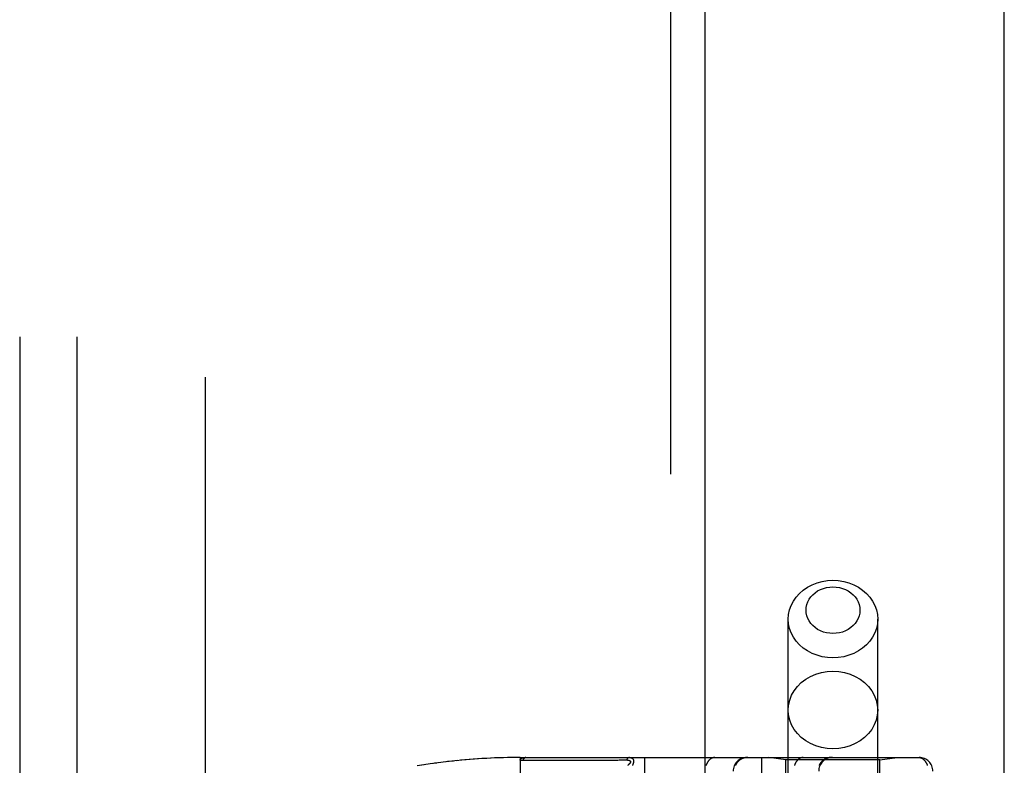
# Model space of a CAD drawing. Header units: inches. Extents: x 0 to 243, y 0 to 157.
# Tile 111 of 256: x 102.28 to 104.44, y 68.03 to 69.66. Entities that reach past the tile are written whole.
import ezdxf

# ---------------------------------------------------------------- set-up
doc = ezdxf.new("R2010")
doc.units = ezdxf.units.IN
doc.header["$LTSCALE"] = 13.357143
doc.header["$MEASUREMENT"] = 0
doc.linetypes.add('HIDDEN', pattern=[0.2, 0.1, -0.1])
doc.layers.get('0').update_dxf_attribs({"linetype": 'CONTINUOUS'})
for name, color, linetype in [('DEFAULT_2', 8, 'HIDDEN'), ('RIGHTHAND_DOOR_ASSEMBLY', 7, 'CONTINUOUS'), ('SUBPANEL', 7, 'CONTINUOUS')]:
    doc.layers.add(name, color=color, linetype=linetype)

msp = doc.modelspace()

# ---------------------------------------------------------------- linework, layer by layer
at = {"color": 3, "linetype": 'Continuous'}
msp.add_line((104.4385, 41.1754), (104.4385, 117.7051), dxfattribs=at)
at = {"layer": 'DEFAULT_2', "color": 8, "linetype": 'HIDDEN'}
msp.add_line((102.6885, 111.6234), (102.6885, 42.5194), dxfattribs=at)
at = {"layer": 'RIGHTHAND_DOOR_ASSEMBLY', "color": 8, "linetype": 'HIDDEN'}
for p, q in [((103.7077, 112.7464), (103.7077, 41.3964)), ((103.9652, 65.1684), (103.9652, 68.3508)), ((104.1612, 65.1684), (104.1612, 68.3508)), ((103.1677, 68.0317), (103.1527, 68.0294)), ((103.1769, 68.0331), (103.1623, 68.0309)), ((103.1862, 68.0344), (103.1718, 68.0323)), ((103.1955, 68.0356), (103.1813, 68.0337)), ((103.2047, 68.0368), (103.1908, 68.035)), ((103.2139, 68.0379), (103.2002, 68.0363)), ((103.2231, 68.039), (103.2097, 68.0374)), ((103.2323, 68.04), (103.2191, 68.0386)), ((103.2415, 68.0409), (103.2286, 68.0396)), ((103.2507, 68.0418), (103.238, 68.0406)), ((103.2598, 68.0426), (103.2474, 68.0415)), ((103.269, 68.0434), (103.2568, 68.0424)), ((103.2781, 68.0441), (103.2662, 68.0432)), ((103.2872, 68.0447), (103.2755, 68.0439)), ((103.2963, 68.0453), (103.2849, 68.0446)), ((103.3055, 68.0458), (103.2943, 68.0452)), ((103.3146, 68.0462), (103.3036, 68.0457)), ((103.3237, 68.0466), (103.313, 68.0462)), ((103.3328, 68.047), (103.3223, 68.0466)), ((103.3419, 68.0472), (103.3317, 68.0469)), ((103.351, 68.0474), (103.341, 68.0472)), ((103.36, 68.0476), (103.3503, 68.0474)), ((103.3691, 68.0477), (103.3596, 68.0476)), ((103.3782, 68.0477), (103.369, 68.0477)), ((103.3782, 68.0477), (104.252, 68.0477)), ((103.3782, 68.0477), (103.3782, 67.383)), ((103.3842, 68.042), (103.4083, 68.042)), ((103.5769, 68.0421), (103.5806, 68.0421)), ((103.5806, 68.0421), (103.584, 68.0421)), ((103.584, 68.0421), (103.5872, 68.0421)), ((103.5872, 68.0421), (103.5919, 68.0421)), ((103.5919, 68.0421), (103.5949, 68.0422)), ((103.5949, 68.0422), (103.6111, 68.0422)), ((103.6505, 68.0477), (103.6505, 65.3452)), ((103.907, 68.0477), (103.907, 65.3452)), ((103.9602, 68.0424), (103.9227, 68.0477)), ((104.1662, 68.0424), (103.9602, 68.0424)), ((103.9602, 67.4964), (103.9602, 68.0424)), ((104.1662, 68.0424), (104.2037, 68.0477)), ((104.1662, 67.4964), (104.1662, 68.0424))]:
    msp.add_line(p, q, dxfattribs=at)
at = {"layer": 'RIGHTHAND_DOOR_ASSEMBLY', "color": 3, "linetype": 'Continuous'}
msp.add_line((103.7827, 112.7464), (103.7827, 41.3964), dxfattribs=at)
at = {"layer": 'RIGHTHAND_DOOR_ASSEMBLY', "color": 8, "linetype": 'HIDDEN'}
for points in [[(103.9652, 68.3508), (103.9659, 68.361), (103.9681, 68.3711), (103.9716, 68.3809), (103.9765, 68.3903), (103.9826, 68.399), (103.9899, 68.4071), (103.9982, 68.4143), (104.0076, 68.4207), (104.0177, 68.426), (104.0285, 68.4302), (104.0398, 68.4332), (104.0514, 68.4351), (104.0632, 68.4357)], [(104.0632, 68.3192), (104.0561, 68.3196), (104.0491, 68.3207), (104.0423, 68.3225), (104.0358, 68.3251), (104.0297, 68.3283), (104.0241, 68.3321), (104.0191, 68.3364), (104.0147, 68.3413), (104.011, 68.3466), (104.0081, 68.3522), (104.0059, 68.3581), (104.0047, 68.3642), (104.0042, 68.3703), (104.0047, 68.3765), (104.0059, 68.3825), (104.0081, 68.3884), (104.011, 68.3941), (104.0147, 68.3993), (104.0191, 68.4042), (104.0241, 68.4086), (104.0297, 68.4124), (104.0358, 68.4156), (104.0423, 68.4181), (104.0491, 68.4199), (104.0561, 68.421), (104.0632, 68.4214)], [(104.0632, 68.4357), (104.075, 68.4351), (104.0867, 68.4332), (104.098, 68.4302), (104.1088, 68.426), (104.1189, 68.4207), (104.1282, 68.4143), (104.1366, 68.4071), (104.1439, 68.399), (104.15, 68.3903), (104.1549, 68.3809), (104.1584, 68.3711), (104.1605, 68.361), (104.1612, 68.3508)], [(104.0632, 68.4214), (104.0704, 68.421), (104.0773, 68.4199), (104.0841, 68.4181), (104.0906, 68.4156), (104.0967, 68.4124), (104.1023, 68.4086), (104.1074, 68.4042), (104.1118, 68.3993), (104.1155, 68.3941), (104.1184, 68.3884), (104.1205, 68.3825), (104.1218, 68.3765), (104.1222, 68.3703), (104.1218, 68.3641), (104.1205, 68.3581), (104.1184, 68.3522), (104.1155, 68.3466), (104.1118, 68.3413), (104.1074, 68.3364), (104.1023, 68.3321), (104.0967, 68.3283), (104.0906, 68.3251), (104.0841, 68.3225), (104.0773, 68.3207), (104.0704, 68.3196), (104.0632, 68.3192)], [(104.0632, 68.2659), (104.0514, 68.2666), (104.0398, 68.2684), (104.0285, 68.2715), (104.0177, 68.2757), (104.0076, 68.281), (103.9982, 68.2873), (103.9899, 68.2945), (103.9826, 68.3026), (103.9765, 68.3114), (103.9716, 68.3207), (103.9681, 68.3305), (103.9659, 68.3406), (103.9652, 68.3508)], [(104.1612, 68.3508), (104.1605, 68.3406), (104.1584, 68.3305), (104.1549, 68.3207), (104.15, 68.3114), (104.1439, 68.3026), (104.1366, 68.2945), (104.1282, 68.2873), (104.1189, 68.281), (104.1088, 68.2757), (104.098, 68.2715), (104.0867, 68.2684), (104.075, 68.2666), (104.0632, 68.2659)], [(103.9652, 68.1516), (103.9661, 68.1626), (103.9686, 68.1735), (103.9727, 68.184), (103.9784, 68.194), (103.9855, 68.2032), (103.9939, 68.2116), (104.0036, 68.2189), (104.0142, 68.2251), (104.0257, 68.23), (104.0379, 68.2335), (104.0504, 68.2357), (104.0632, 68.2364)], [(104.0632, 68.2364), (104.076, 68.2357), (104.0886, 68.2335), (104.1007, 68.23), (104.1122, 68.2251), (104.1229, 68.2189), (104.1325, 68.2116), (104.141, 68.2032), (104.1481, 68.194), (104.1538, 68.184), (104.1579, 68.1735), (104.1604, 68.1626), (104.1612, 68.1516)], [(104.0632, 68.0667), (104.0504, 68.0674), (104.0379, 68.0696), (104.0257, 68.0732), (104.0142, 68.0781), (104.0036, 68.0842), (103.9939, 68.0915), (103.9855, 68.0999), (103.9784, 68.1091), (103.9727, 68.1191), (103.9686, 68.1296), (103.9661, 68.1405), (103.9652, 68.1516)], [(104.1612, 68.1516), (104.1604, 68.1405), (104.1579, 68.1296), (104.1538, 68.1191), (104.1481, 68.1091), (104.141, 68.0999), (104.1325, 68.0915), (104.1229, 68.0842), (104.1122, 68.0781), (104.1007, 68.0732), (104.0886, 68.0696), (104.076, 68.0674), (104.0632, 68.0667)], [(103.3782, 68.0419), (103.3782, 68.042), (103.3782, 68.0422), (103.3783, 68.0423), (103.3783, 68.0425), (103.3783, 68.0426), (103.3783, 68.0428), (103.3784, 68.0429), (103.3784, 68.0431), (103.3785, 68.0432), (103.3785, 68.0433), (103.3786, 68.0435), (103.3787, 68.0436), (103.3787, 68.0437), (103.3788, 68.0439), (103.3789, 68.044), (103.379, 68.0441), (103.3791, 68.0443), (103.3792, 68.0444), (103.3793, 68.0445), (103.3794, 68.0446), (103.3796, 68.0448), (103.3797, 68.0449), (103.3798, 68.045), (103.38, 68.0451), (103.3801, 68.0452), (103.3803, 68.0453), (103.3805, 68.0455), (103.3807, 68.0456), (103.3809, 68.0457), (103.3811, 68.0458), (103.3813, 68.0459), (103.3815, 68.046), (103.3817, 68.0461), (103.3819, 68.0462), (103.3822, 68.0463), (103.3825, 68.0464), (103.3827, 68.0465), (103.383, 68.0466), (103.3833, 68.0467), (103.3836, 68.0468), (103.384, 68.0469), (103.3843, 68.047), (103.3847, 68.0471), (103.3851, 68.0472), (103.3855, 68.0472), (103.3859, 68.0473), (103.3863, 68.0474), (103.3867, 68.0474), (103.3872, 68.0475), (103.3877, 68.0475), (103.3882, 68.0476), (103.3887, 68.0476), (103.3892, 68.0477), (103.3898, 68.0477), (103.3904, 68.0477), (103.3909, 68.0477)], [(103.3782, 68.0419), (103.3792, 68.0419), (103.3802, 68.042), (103.3812, 68.042), (103.3822, 68.042), (103.3832, 68.042), (103.3842, 68.042)], [(103.3909, 68.0477), (103.3907, 68.0477), (103.3905, 68.0477), (103.3903, 68.0477), (103.39, 68.0476), (103.3898, 68.0476), (103.3896, 68.0475), (103.3894, 68.0474), (103.3891, 68.0474), (103.3889, 68.0473), (103.3887, 68.0472), (103.3885, 68.0471), (103.3883, 68.047), (103.3881, 68.0468), (103.3878, 68.0467), (103.3876, 68.0465), (103.3874, 68.0464), (103.3872, 68.0462), (103.387, 68.046), (103.3868, 68.0458), (103.3866, 68.0456), (103.3864, 68.0454), (103.3862, 68.0452), (103.3861, 68.045), (103.3859, 68.0448), (103.3857, 68.0445), (103.3855, 68.0443), (103.3853, 68.044), (103.3852, 68.0438), (103.385, 68.0435), (103.3848, 68.0432), (103.3847, 68.0429), (103.3845, 68.0426), (103.3844, 68.0423), (103.3842, 68.042)], [(103.4083, 68.042), (103.4136, 68.042), (103.4188, 68.042), (103.4238, 68.042), (103.4287, 68.042), (103.4336, 68.042), (103.4383, 68.042), (103.4429, 68.042), (103.4473, 68.042), (103.4516, 68.042), (103.4557, 68.042), (103.4597, 68.042), (103.4635, 68.042), (103.4674, 68.042), (103.4712, 68.042), (103.4749, 68.0421), (103.4787, 68.0421), (103.4902, 68.0421)], [(103.4902, 68.0421), (103.4939, 68.0421), (103.4976, 68.0421), (103.5011, 68.0421), (103.5045, 68.0421), (103.5078, 68.0421), (103.5109, 68.0421), (103.5195, 68.0421)], [(103.5195, 68.0421), (103.5221, 68.0421), (103.5247, 68.0421), (103.5273, 68.0421), (103.5299, 68.0421), (103.5325, 68.0421), (103.5376, 68.0421)], [(103.5376, 68.0421), (103.5402, 68.0421), (103.5428, 68.0421), (103.5479, 68.0421)], [(103.5479, 68.0421), (103.5505, 68.0421), (103.5531, 68.0421), (103.5557, 68.0421), (103.5707, 68.0421)], [(103.5707, 68.0421), (103.5728, 68.0421), (103.5769, 68.0421)], [(103.6177, 68.0477), (103.6175, 68.0477), (103.6173, 68.0477), (103.6171, 68.0477), (103.6168, 68.0476), (103.6166, 68.0476), (103.6164, 68.0475), (103.6162, 68.0475), (103.616, 68.0474), (103.6157, 68.0473), (103.6155, 68.0472), (103.6153, 68.0471), (103.6151, 68.047), (103.6149, 68.0469), (103.6147, 68.0467), (103.6145, 68.0466), (103.6143, 68.0464), (103.6141, 68.0463), (103.6139, 68.0461), (103.6137, 68.0459), (103.6135, 68.0457), (103.6133, 68.0455), (103.6131, 68.0453), (103.6129, 68.0451), (103.6127, 68.0449), (103.6125, 68.0446), (103.6124, 68.0444), (103.6122, 68.0442), (103.612, 68.0439), (103.6119, 68.0436), (103.6117, 68.0434), (103.6115, 68.0431), (103.6114, 68.0428), (103.6112, 68.0425), (103.6111, 68.0422)], [(103.6111, 68.0422), (103.6115, 68.0422), (103.612, 68.0422), (103.6124, 68.0422), (103.6128, 68.0422), (103.6131, 68.0422), (103.6135, 68.0421), (103.6138, 68.0421), (103.6141, 68.0421), (103.6145, 68.042), (103.6147, 68.042), (103.615, 68.0419), (103.6153, 68.0419), (103.6156, 68.0418), (103.6158, 68.0418), (103.616, 68.0417), (103.6163, 68.0417), (103.6165, 68.0416), (103.6167, 68.0416), (103.6169, 68.0415), (103.6171, 68.0414), (103.6173, 68.0414), (103.6174, 68.0413), (103.6176, 68.0412), (103.6178, 68.0411), (103.6179, 68.0411), (103.6181, 68.041), (103.6182, 68.0409), (103.6183, 68.0408), (103.6185, 68.0407), (103.6186, 68.0407), (103.6187, 68.0406), (103.6188, 68.0405), (103.6189, 68.0404), (103.619, 68.0403), (103.6191, 68.0402), (103.6192, 68.0401), (103.6193, 68.04), (103.6193, 68.0399), (103.6194, 68.0398), (103.6195, 68.0397), (103.6195, 68.0396), (103.6196, 68.0395), (103.6196, 68.0394), (103.6197, 68.0393), (103.6197, 68.0392), (103.6198, 68.0391), (103.6198, 68.0389), (103.6198, 68.0388), (103.6198, 68.0387), (103.6198, 68.0386), (103.6198, 68.0385), (103.6198, 68.0383), (103.6198, 68.0382), (103.6198, 68.0381), (103.6198, 68.0379), (103.6198, 68.0378), (103.6198, 68.0377), (103.6197, 68.0375), (103.6197, 68.0374), (103.6197, 68.0372), (103.6196, 68.0371), (103.6196, 68.037), (103.6195, 68.0368), (103.6194, 68.0367), (103.6194, 68.0365), (103.6193, 68.0363), (103.6192, 68.0362), (103.6191, 68.036), (103.619, 68.0359), (103.6189, 68.0357), (103.6188, 68.0355), (103.6187, 68.0354), (103.6186, 68.0352), (103.6185, 68.035), (103.6183, 68.0348), (103.6182, 68.0346), (103.618, 68.0345), (103.6179, 68.0343), (103.6177, 68.0341), (103.6175, 68.0339), (103.6174, 68.0337), (103.6172, 68.0335), (103.617, 68.0333), (103.6168, 68.0331), (103.6165, 68.0329), (103.6163, 68.0326), (103.6161, 68.0324), (103.6158, 68.0322), (103.6156, 68.032), (103.6153, 68.0317), (103.615, 68.0315), (103.6147, 68.0312), (103.6144, 68.031), (103.6141, 68.0307), (103.6138, 68.0304)], [(103.6177, 68.0477), (103.6182, 68.0477), (103.6186, 68.0477), (103.619, 68.0476), (103.6194, 68.0476), (103.6198, 68.0476), (103.6201, 68.0475), (103.6204, 68.0474), (103.6208, 68.0473), (103.6211, 68.0473), (103.6214, 68.0472), (103.6216, 68.0471), (103.6219, 68.047), (103.6222, 68.0469), (103.6224, 68.0467), (103.6227, 68.0466), (103.6229, 68.0465), (103.6231, 68.0464), (103.6233, 68.0462), (103.6235, 68.0461), (103.6237, 68.046), (103.6239, 68.0458), (103.624, 68.0457), (103.6242, 68.0455), (103.6244, 68.0453), (103.6245, 68.0452), (103.6247, 68.045), (103.6248, 68.0448), (103.6249, 68.0447), (103.6251, 68.0445), (103.6252, 68.0443), (103.6253, 68.0441), (103.6254, 68.0439), (103.6255, 68.0437), (103.6256, 68.0436), (103.6257, 68.0434), (103.6258, 68.0432), (103.6259, 68.0429), (103.6259, 68.0427), (103.626, 68.0425), (103.6261, 68.0423), (103.6261, 68.0421), (103.6262, 68.0419), (103.6262, 68.0416), (103.6263, 68.0414), (103.6263, 68.0412), (103.6263, 68.0409), (103.6264, 68.0407), (103.6264, 68.0404), (103.6264, 68.0402), (103.6264, 68.0399), (103.6264, 68.0397), (103.6264, 68.0394), (103.6264, 68.0391), (103.6264, 68.0389), (103.6264, 68.0386), (103.6264, 68.0383), (103.6264, 68.038), (103.6263, 68.0377), (103.6263, 68.0374), (103.6262, 68.0371), (103.6262, 68.0368), (103.6261, 68.0365), (103.6261, 68.0362), (103.626, 68.0359), (103.626, 68.0356), (103.6259, 68.0353), (103.6258, 68.0349), (103.6257, 68.0346), (103.6256, 68.0343), (103.6255, 68.0339), (103.6254, 68.0336), (103.6253, 68.0332), (103.6252, 68.0329), (103.625, 68.0325), (103.6249, 68.0321), (103.6248, 68.0318), (103.6246, 68.0314), (103.6245, 68.031), (103.6243, 68.0306), (103.6241, 68.0302)], [(103.8047, 68.0477), (103.8042, 68.0477), (103.8037, 68.0477), (103.8033, 68.0476), (103.8028, 68.0476), (103.8023, 68.0475), (103.8019, 68.0474), (103.8014, 68.0474), (103.801, 68.0472), (103.8005, 68.0471), (103.8001, 68.047), (103.7996, 68.0468), (103.7992, 68.0467), (103.7987, 68.0465), (103.7983, 68.0463), (103.7978, 68.0461), (103.7974, 68.0459), (103.797, 68.0457), (103.7965, 68.0454), (103.7961, 68.0452), (103.7957, 68.0449), (103.7953, 68.0446), (103.7949, 68.0443), (103.7944, 68.044), (103.794, 68.0437), (103.7936, 68.0433), (103.7933, 68.043), (103.7929, 68.0426), (103.7925, 68.0423), (103.7921, 68.0419), (103.7917, 68.0415), (103.7914, 68.0411), (103.791, 68.0407), (103.7907, 68.0403), (103.7903, 68.0398), (103.79, 68.0394), (103.7897, 68.0389), (103.7893, 68.0384), (103.789, 68.038), (103.7887, 68.0375), (103.7884, 68.037), (103.7881, 68.0365), (103.7878, 68.036), (103.7875, 68.0354), (103.7873, 68.0349), (103.787, 68.0344), (103.7868, 68.0338), (103.7865, 68.0333), (103.7863, 68.0327), (103.7861, 68.0321), (103.7858, 68.0316), (103.7856, 68.031), (103.7854, 68.0304)], [(103.8765, 68.0477), (103.8758, 68.0477), (103.8752, 68.0477), (103.8745, 68.0476), (103.8739, 68.0476), (103.8733, 68.0475), (103.8726, 68.0474), (103.872, 68.0474), (103.8713, 68.0472), (103.8707, 68.0471), (103.8701, 68.047), (103.8694, 68.0468), (103.8688, 68.0467), (103.8682, 68.0465), (103.8676, 68.0463), (103.8669, 68.0461), (103.8663, 68.0459), (103.8657, 68.0457), (103.8651, 68.0454), (103.8645, 68.0452), (103.8639, 68.0449), (103.8634, 68.0446), (103.8628, 68.0443), (103.8622, 68.044), (103.8616, 68.0437), (103.8611, 68.0433), (103.8605, 68.043), (103.86, 68.0426), (103.8595, 68.0423), (103.8589, 68.0419), (103.8584, 68.0415), (103.8579, 68.0411), (103.8574, 68.0407), (103.8569, 68.0403), (103.8564, 68.0398), (103.856, 68.0394), (103.8555, 68.0389), (103.855, 68.0384), (103.8546, 68.038), (103.8542, 68.0375), (103.8537, 68.037), (103.8533, 68.0365), (103.8529, 68.036), (103.8525, 68.0354), (103.8522, 68.0349), (103.8518, 68.0344), (103.8514, 68.0338), (103.8511, 68.0333), (103.8508, 68.0327), (103.8505, 68.0321), (103.8502, 68.0316), (103.8499, 68.031), (103.8496, 68.0304)], [(103.9982, 68.0477), (103.9977, 68.0477), (103.9973, 68.0477), (103.9968, 68.0476), (103.9963, 68.0476), (103.9959, 68.0475), (103.9954, 68.0474), (103.995, 68.0474), (103.9945, 68.0472), (103.994, 68.0471), (103.9936, 68.047), (103.9931, 68.0468), (103.9927, 68.0467), (103.9923, 68.0465), (103.9918, 68.0463), (103.9914, 68.0461), (103.9909, 68.0459), (103.9905, 68.0457), (103.9901, 68.0454), (103.9896, 68.0452), (103.9892, 68.0449), (103.9888, 68.0446), (103.9884, 68.0443), (103.988, 68.044), (103.9876, 68.0437), (103.9872, 68.0433), (103.9868, 68.043), (103.9864, 68.0426), (103.986, 68.0423), (103.9856, 68.0419), (103.9853, 68.0415), (103.9849, 68.0411), (103.9846, 68.0407), (103.9842, 68.0403), (103.9839, 68.0398), (103.9835, 68.0394), (103.9832, 68.0389), (103.9829, 68.0384), (103.9825, 68.038), (103.9822, 68.0375), (103.9819, 68.037), (103.9816, 68.0365), (103.9814, 68.036), (103.9811, 68.0354), (103.9808, 68.0349), (103.9805, 68.0344), (103.9803, 68.0338), (103.9801, 68.0333), (103.9798, 68.0327), (103.9796, 68.0321), (103.9794, 68.0316), (103.9792, 68.031), (103.979, 68.0304)], [(104.0597, 68.0477), (104.0591, 68.0477), (104.0584, 68.0477), (104.0578, 68.0476), (104.0571, 68.0476), (104.0565, 68.0475), (104.0558, 68.0474), (104.0552, 68.0474), (104.0546, 68.0472), (104.0539, 68.0471), (104.0533, 68.047), (104.0527, 68.0468), (104.052, 68.0467), (104.0514, 68.0465), (104.0508, 68.0463), (104.0502, 68.0461), (104.0496, 68.0459), (104.049, 68.0457), (104.0484, 68.0454), (104.0478, 68.0452), (104.0472, 68.0449), (104.0466, 68.0446), (104.046, 68.0443), (104.0454, 68.044), (104.0449, 68.0437), (104.0443, 68.0433), (104.0438, 68.043), (104.0432, 68.0426), (104.0427, 68.0423), (104.0422, 68.0419), (104.0417, 68.0415), (104.0411, 68.0411), (104.0406, 68.0407), (104.0402, 68.0403), (104.0397, 68.0398), (104.0392, 68.0394), (104.0387, 68.0389), (104.0383, 68.0384), (104.0378, 68.038), (104.0374, 68.0375), (104.037, 68.037), (104.0366, 68.0365), (104.0362, 68.036), (104.0358, 68.0354), (104.0354, 68.0349), (104.035, 68.0344), (104.0347, 68.0338), (104.0343, 68.0333), (104.034, 68.0327), (104.0337, 68.0321), (104.0334, 68.0316), (104.0331, 68.031), (104.0328, 68.0304)], [(104.252, 68.0477), (104.2526, 68.0477), (104.2532, 68.0476), (104.2538, 68.0476), (104.2544, 68.0475), (104.2549, 68.0473), (104.2555, 68.0472), (104.2561, 68.047), (104.2566, 68.0468), (104.2572, 68.0465), (104.2577, 68.0463), (104.2582, 68.046), (104.2588, 68.0457), (104.2593, 68.0454), (104.2598, 68.045), (104.2603, 68.0446), (104.2608, 68.0443), (104.2612, 68.0438), (104.2617, 68.0434), (104.2622, 68.043), (104.2626, 68.0425), (104.2631, 68.042), (104.2635, 68.0415), (104.264, 68.041), (104.2644, 68.0404), (104.2648, 68.0399), (104.2652, 68.0393), (104.2656, 68.0387), (104.266, 68.0381), (104.2664, 68.0375), (104.2668, 68.0369), (104.2671, 68.0362), (104.2675, 68.0356), (104.2679, 68.0349), (104.2682, 68.0342), (104.2685, 68.0336), (104.2689, 68.0329), (104.2692, 68.0322), (104.2695, 68.0314), (104.2698, 68.0307), (104.2701, 68.03)]]:
    msp.add_lwpolyline(points, dxfattribs=at)
for centre, start, end in [((103.8745, 68.0177), 90, 180), ((104.062, 68.0177), 90, 180), ((104.252, 68.0177), 0, 90)]:
    msp.add_arc(centre, 0.03, start, end, dxfattribs=at)
at = {"layer": 'SUBPANEL', "color": 8, "linetype": 'HIDDEN'}
for p, q in [((102.2822, 109.0402), (102.2822, 45.1027)), ((102.4072, 109.0402), (102.4072, 45.1027))]:
    msp.add_line(p, q, dxfattribs=at)

doc.saveas('drawing.dxf')
